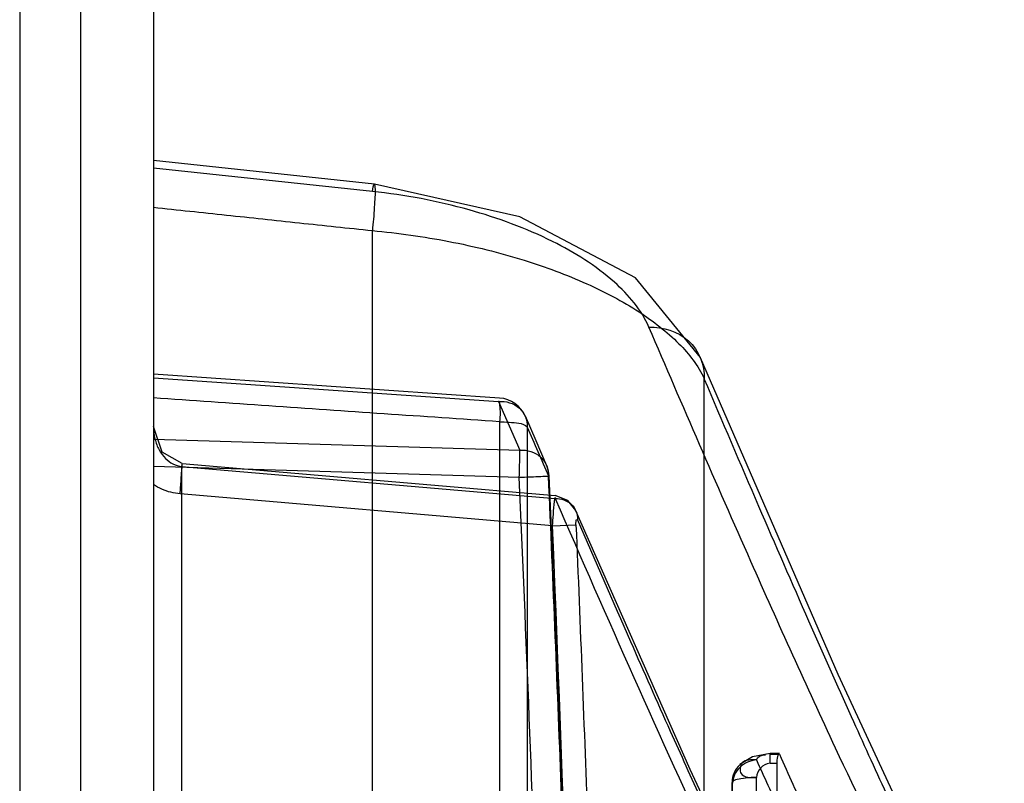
# Model space of a CAD drawing. Header units: millimetres. Extents: x 209 to 825, y 116 to 1310.
# Tile 32 of 70: x 809 to 825, y 775 to 788. Entities that reach past the tile are written whole.
import ezdxf

# ---------------------------------------------------------------- set-up
doc = ezdxf.new("R2010")
doc.units = ezdxf.units.MM
doc.header["$LTSCALE"] = 92.70943
doc.layers.get('0').update_dxf_attribs({"linetype": 'CONTINUOUS'})

msp = doc.modelspace()

# ---------------------------------------------------------------- linework, layer by layer
at = {"color": 7, "linetype": 'Continuous'}
for p, q in [((808.713, 1307.264), (808.713, 165.264)), ((809.713, 1306.064), (809.713, 166.464)), ((810.913, 1306.064), (810.913, 166.464)), ((814.554, 785.353), (810.913, 785.741)), ((814.518, 785.231), (810.913, 785.614)), ((814.518, 742.105), (814.518, 784.588)), ((816.611, 781.834), (810.913, 782.227)), ((810.913, 782.169), (816.594, 781.778)), ((819.981, 747.399), (819.981, 782.152)), ((816.595, 781.779), (816.944, 780.977)), ((816.612, 781.444), (816.612, 762.426)), ((817.066, 781.358), (817.066, 762.376)), ((810.913, 781.16), (816.945, 780.977)), ((810.913, 780.713), (816.936, 780.53)), ((811.378, 780.708), (811.378, 772.783)), ((811.378, 780.708), (817.528, 780.182)), ((811.386, 780.756), (817.526, 780.23)), ((817.484, 779.732), (811.352, 780.257)), ((817.484, 779.732), (817.869, 779.749)), ((821.217, 775.99), (821.063, 775.99)), ((821.063, 775.829), (821.063, 775.99)), ((821.063, 775.974), (821.217, 775.974)), ((821.063, 775.829), (821.174, 775.829)), ((821.174, 775.829), (821.174, 753.964)), ((820.439, 754.128), (820.439, 775.511)), ((820.445, 754.122), (820.445, 775.498)), ((820.839, 754.164), (820.839, 775.59))]:
    msp.add_line(p, q, dxfattribs=at)
for points in [[(819.921, 782.499), (818.847, 783.811), (816.943, 784.817), (814.554, 785.354)], [(824.764, 772.007), (823.797, 773.817), (822.185, 777.285), (819.921, 782.498)], [(817.386, 780.73), (817.212, 781.129), (817.036, 781.534)], [(811.386, 780.755), (811.057, 780.943), (810.913, 781.367)], [(817.865, 779.984), (817.737, 780.148), (817.526, 780.23)], [(822.177, 770.734), (821.185, 772.643), (819.746, 775.724), (817.867, 779.98)], [(817.869, 779.749), (817.874, 779.832), (817.893, 779.838)], [(821.063, 775.99), (820.777, 775.933), (820.566, 775.804)]]:
    msp.add_lwpolyline(points, dxfattribs=at)
for centre, radius, start, end in [((816.577, 781.335), 0.5, 23.5154, 86.0517), ((1024.614, 871.382), 226.231, 203.44891, 203.67131), ((816.927, 780.53), 0.5, 2.5442, 23.5728), ((-131.989, 739.273), 949.822, 1.534181, 2.489519), ((-140.981, 738.964), 959.31, 1.538254, 2.484662), ((-158.359, 739.185), 976.684, 1.497487, 2.379318), ((1071.695, 889.162), 274.865, 204.31762, 204.54313), ((820.839, 775.511), 0.4, 133.0829, 180), ((1069.078, 888.895), 272.754, 204.47807, 204.67006)]:
    msp.add_arc(centre, radius, start, end, dxfattribs=at)
for points, knots in [([(814.518, 785.232), (814.526, 785.272), (814.55, 785.414), (814.568, 785.237), (814.558, 785.135), (814.547, 784.895), (814.53, 784.716), (814.518, 784.588)], [0, 0, 0, 0, 0.139412, 0.234727, 0.376757, 0.565088, 1, 1, 1, 1]), ([(819.07, 782.999), (818.948, 783.285), (818.46, 783.848), (817.429, 784.488), (816.072, 784.983), (815.055, 785.175), (814.518, 785.232)], [0, 0, 0, 0, 0.178135, 0.410454, 0.690931, 1, 1, 1, 1]), ([(810.913, 784.972), (811.314, 784.929), (812.115, 784.845), (813.316, 784.715), (814.117, 784.631), (814.518, 784.588)], [0, 0, 0, 0, 0.333294, 0.666629, 1, 1, 1, 1]), ([(814.518, 784.588), (814.939, 784.549), (815.783, 784.431), (816.966, 784.14), (818.018, 783.752), (818.882, 783.298), (819.555, 782.784), (819.881, 782.367), (819.981, 782.152)], [0, 0, 0, 0, 0.205555, 0.412725, 0.590658, 0.748944, 0.884848, 1, 1, 1, 1]), ([(819.07, 782.999), (819.299, 783.005), (819.788, 782.866), (819.993, 782.377), (819.981, 782.152)], [0, 0, 0, 0, 0.50307, 1, 1, 1, 1]), ([(823.999, 772.449), (823.714, 772.893), (823.082, 774.099), (822.008, 776.335), (820.628, 779.395), (819.622, 781.711), (819.07, 782.999)], [0, 0, 0, 0, 0.135889, 0.349739, 0.63911, 1, 1, 1, 1]), ([(824.919, 771.483), (824.832, 771.619), (824.642, 771.947), (824.326, 772.534), (823.926, 773.325), (823.468, 774.275), (822.947, 775.392), (822.357, 776.689), (821.656, 778.266), (820.848, 780.119), (820.278, 781.451), (819.981, 782.152)], [0, 0, 0, 0, 0.041254, 0.09666, 0.17004, 0.267195, 0.365838, 0.484263, 0.630593, 0.805865, 1, 1, 1, 1]), ([(816.612, 781.444), (815.979, 781.487), (814.712, 781.574), (812.813, 781.706), (811.546, 781.793), (810.913, 781.836)], [0, 0, 0, 0, 0.333355, 0.666689, 1, 1, 1, 1]), ([(816.594, 781.778), (816.604, 781.834), (816.629, 781.557), (816.615, 781.499), (816.612, 781.444)], [0, 0, 0, 0, 0.503459, 1, 1, 1, 1]), ([(816.595, 781.779), (816.715, 781.786), (816.97, 781.72), (817.073, 781.469), (817.066, 781.358)], [0, 0, 0, 0, 0.51897, 1, 1, 1, 1]), ([(810.913, 781.37), (810.913, 781.299), (810.93, 781.163), (811, 780.982), (811.13, 780.802), (811.28, 780.718), (811.378, 780.708)], [0, 0, 0, 0, 0.244482, 0.463068, 0.661365, 1, 1, 1, 1]), ([(816.612, 781.444), (816.664, 781.443), (816.813, 781.43), (816.995, 781.431), (817.066, 781.358)], [0, 0, 0, 0, 0.337714, 1, 1, 1, 1]), ([(816.936, 780.53), (816.938, 780.588), (816.942, 780.737), (816.945, 780.887), (816.945, 780.977)], [0, 0, 0, 0, 0.392049, 1, 1, 1, 1]), ([(816.944, 780.977), (817.065, 780.984), (817.32, 780.915), (817.423, 780.665), (817.417, 780.552)], [0, 0, 0, 0, 0.517087, 1, 1, 1, 1]), ([(811.352, 780.257), (811.359, 780.333), (811.37, 780.457), (811.378, 780.626), (811.389, 780.695), (811.384, 780.767), (811.38, 780.722), (811.378, 780.708)], [0, 0, 0, 0, 0.428074, 0.715925, 0.886343, 0.922043, 1, 1, 1, 1]), ([(816.936, 780.53), (816.993, 780.532), (817.114, 780.538), (817.214, 780.543), (817.471, 780.552), (817.417, 780.553)], [0, 0, 0, 0, 0.355267, 0.6644, 1, 1, 1, 1]), ([(817.974, 764.716), (817.927, 766.474), (817.823, 769.992), (817.638, 775.271), (817.494, 778.791), (817.417, 780.553)], [0, 0, 0, 0, 0.332905, 0.666239, 1, 1, 1, 1]), ([(811.352, 780.257), (811.301, 780.262), (811.199, 780.279), (811.05, 780.331), (810.958, 780.383), (810.913, 780.412)], [0, 0, 0, 0, 0.327515, 0.657916, 1, 1, 1, 1]), ([(817.484, 779.732), (817.488, 779.798), (817.49, 779.883), (817.528, 780.267), (817.528, 780.182)], [0, 0, 0, 0, 0.43381, 1, 1, 1, 1]), ([(817.528, 780.182), (817.622, 780.184), (817.819, 780.122), (817.897, 779.926), (817.893, 779.838)], [0, 0, 0, 0, 0.515291, 1, 1, 1, 1]), ([(817.528, 780.182), (818.382, 778.216), (819.548, 775.569), (821.023, 772.491), (821.606, 771.363), (821.869, 770.912)], [0, 0, 0, 0, 0.628166, 0.84733, 1, 1, 1, 1]), ([(822.231, 770.538), (822.154, 770.672), (821.99, 770.966), (821.73, 771.46), (821.424, 772.065), (821.103, 772.722), (820.759, 773.442), (820.378, 774.258), (819.926, 775.241), (819.377, 776.457), (818.691, 778), (818.187, 779.166), (817.893, 779.838)], [0, 0, 0, 0, 0.045142, 0.098589, 0.163042, 0.243197, 0.3123, 0.396094, 0.506502, 0.628691, 0.785743, 1, 1, 1, 1]), ([(817.869, 779.749), (817.939, 778.077), (818.07, 774.736), (818.239, 769.726), (818.335, 766.388), (818.379, 764.719)], [0, 0, 0, 0, 0.333742, 0.667076, 1, 1, 1, 1]), ([(820.839, 775.881), (820.739, 775.874), (820.542, 775.79), (820.448, 775.594), (820.445, 775.498)], [0, 0, 0, 0, 0.510372, 1, 1, 1, 1]), ([(820.839, 775.881), (820.76, 775.882), (820.581, 775.9), (820.546, 775.582), (820.752, 775.594), (820.839, 775.59)], [0, 0, 0, 0, 0.352592, 0.614436, 1, 1, 1, 1]), ([(821.063, 775.829), (820.998, 775.816), (820.895, 775.764), (820.848, 775.658), (820.839, 775.59)], [0, 0, 0, 0, 0.49197, 1, 1, 1, 1]), ([(820.839, 775.59), (820.753, 775.59), (820.672, 775.596), (820.41, 775.536), (820.445, 775.498)], [0, 0, 0, 0, 0.62392, 1, 1, 1, 1])]:
    msp.add_open_spline(points, degree=3, knots=knots, dxfattribs=at)
for points in [[(820.839, 775.881), (820.841, 775.938), (820.93, 775.967), (820.987, 775.967)], [(821.217, 775.974), (821.196, 776.02), (821.174, 775.879), (821.174, 775.829)]]:
    msp.add_open_spline(points, degree=3, dxfattribs=at)

doc.saveas('drawing.dxf')
